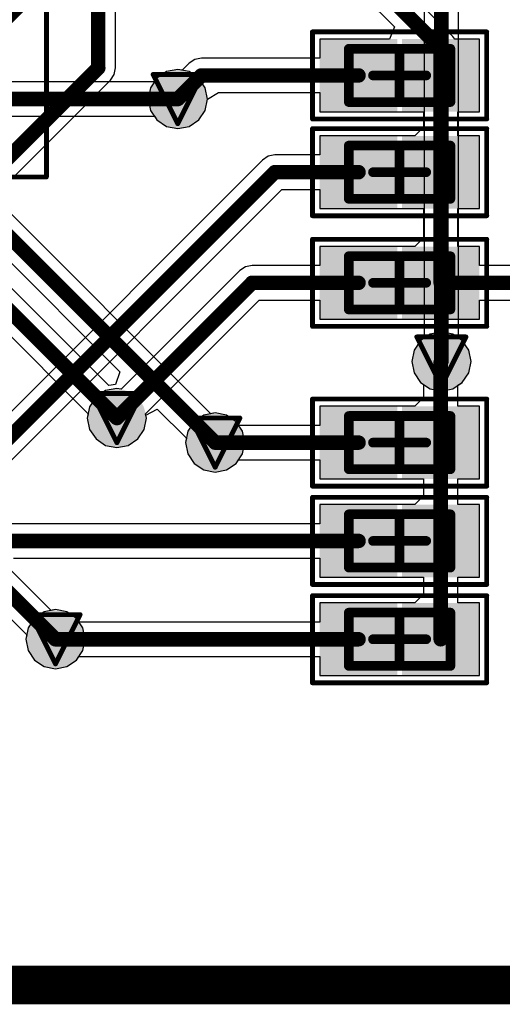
# Model space of a CAD drawing. Header units: millimetres. Extents: x 9.4 to 105.2, y 7.6 to 67.1.
# Tile 60 of 152: x 39 to 44, y 46.9 to 57.1. Entities that reach past the tile are written whole.
import ezdxf

# ---------------------------------------------------------------- set-up
doc = ezdxf.new("R2010")
doc.units = ezdxf.units.MM
for name, color, linetype in [('BottomLayer', 5, 'Continuous'), ('BottomSolder', 6, 'Continuous'), ('DrillDrawing', 1, 'Continuous'), ('Mechanical13', 56, 'Continuous'), ('Mechanical15', 56, 'Continuous'), ('TopLayer', 1, 'Continuous'), ('TopPaste', 8, 'Continuous'), ('TopSolder', 216, 'Continuous'), ('ViaHoleLayer', 16, 'Continuous')]:
    doc.layers.add(name, color=color, linetype=linetype)

msp = doc.modelspace()

# ---------------------------------------------------------------- hatches: boundary and pattern name
at = {"layer": 'BottomLayer'}
h = msp.add_hatch(color=5, dxfattribs=at)
edge = h.paths.add_edge_path()
edge.add_arc((40.634, 56.255), 0.2, 0, 360)
h = msp.add_hatch(color=5, dxfattribs=at)
edge = h.paths.add_edge_path()
edge.add_arc((43.358, 53.543), 0.2, 0, 360)
h = msp.add_hatch(color=5, dxfattribs=at)
edge = h.paths.add_edge_path()
edge.add_arc((40.005, 52.959), 0.2, 0, 360)
h = msp.add_hatch(color=5, dxfattribs=at)
edge = h.paths.add_edge_path()
edge.add_arc((41.021, 52.705), 0.2, 0, 360)
h = msp.add_hatch(color=5, dxfattribs=at)
edge = h.paths.add_edge_path()
edge.add_arc((39.37, 50.673), 0.2, 0, 360)
at = {"layer": 'BottomSolder'}
h = msp.add_hatch(color=6, dxfattribs=at)
edge = h.paths.add_edge_path()
edge.add_arc((40.634, 56.255), 0.3, 0, 360)
h = msp.add_hatch(color=6, dxfattribs=at)
edge = h.paths.add_edge_path()
edge.add_arc((43.358, 53.543), 0.3, 0, 360)
h = msp.add_hatch(color=6, dxfattribs=at)
edge = h.paths.add_edge_path()
edge.add_arc((40.005, 52.959), 0.3, 0, 360)
h = msp.add_hatch(color=6, dxfattribs=at)
edge = h.paths.add_edge_path()
edge.add_arc((41.021, 52.705), 0.3, 0, 360)
h = msp.add_hatch(color=6, dxfattribs=at)
edge = h.paths.add_edge_path()
edge.add_arc((39.37, 50.673), 0.3, 0, 360)
at = {"layer": 'TopLayer'}
for points in [[(42.201, 56.224), (42.201, 56.774), (42.801, 56.774), (42.801, 56.224)], [(43.051, 56.224), (43.051, 56.774), (43.651, 56.774), (43.651, 56.224)], [(42.201, 55.224), (42.201, 55.774), (42.801, 55.774), (42.801, 55.224)], [(43.051, 55.224), (43.051, 55.774), (43.651, 55.774), (43.651, 55.224)], [(42.201, 54.081), (42.201, 54.631), (42.801, 54.631), (42.801, 54.081)], [(43.051, 54.081), (43.051, 54.631), (43.651, 54.631), (43.651, 54.081)], [(42.201, 52.43), (42.201, 52.98), (42.801, 52.98), (42.801, 52.43)], [(43.051, 52.43), (43.051, 52.98), (43.651, 52.98), (43.651, 52.43)], [(42.201, 51.414), (42.201, 51.964), (42.801, 51.964), (42.801, 51.414)], [(43.051, 51.414), (43.051, 51.964), (43.651, 51.964), (43.651, 51.414)], [(42.201, 50.398), (42.201, 50.948), (42.801, 50.948), (42.801, 50.398)], [(43.051, 50.398), (43.051, 50.948), (43.651, 50.948), (43.651, 50.398)]]:
    msp.add_hatch(color=1, dxfattribs=at).paths.add_polyline_path(points)
h = msp.add_hatch(color=1, dxfattribs=at)
edge = h.paths.add_edge_path()
edge.add_arc((40.634, 56.255), 0.2, 0, 360)
h = msp.add_hatch(color=1, dxfattribs=at)
edge = h.paths.add_edge_path()
edge.add_arc((43.358, 53.543), 0.2, 0, 360)
h = msp.add_hatch(color=1, dxfattribs=at)
edge = h.paths.add_edge_path()
edge.add_arc((40.005, 52.959), 0.2, 0, 360)
h = msp.add_hatch(color=1, dxfattribs=at)
edge = h.paths.add_edge_path()
edge.add_arc((41.021, 52.705), 0.2, 0, 360)
h = msp.add_hatch(color=1, dxfattribs=at)
edge = h.paths.add_edge_path()
edge.add_arc((39.37, 50.673), 0.2, 0, 360)
at = {"layer": 'TopPaste'}
for points in [[(42.251, 56.274), (42.251, 56.724), (42.751, 56.724), (42.751, 56.274)], [(43.101, 56.274), (43.101, 56.724), (43.601, 56.724), (43.601, 56.274)], [(42.251, 55.274), (42.251, 55.724), (42.751, 55.724), (42.751, 55.274)], [(43.101, 55.274), (43.101, 55.724), (43.601, 55.724), (43.601, 55.274)], [(42.251, 54.131), (42.251, 54.581), (42.751, 54.581), (42.751, 54.131)], [(43.101, 54.131), (43.101, 54.581), (43.601, 54.581), (43.601, 54.131)], [(42.251, 52.48), (42.251, 52.93), (42.751, 52.93), (42.751, 52.48)], [(43.101, 52.48), (43.101, 52.93), (43.601, 52.93), (43.601, 52.48)], [(42.251, 51.464), (42.251, 51.914), (42.751, 51.914), (42.751, 51.464)], [(43.101, 51.464), (43.101, 51.914), (43.601, 51.914), (43.601, 51.464)], [(42.251, 50.448), (42.251, 50.898), (42.751, 50.898), (42.751, 50.448)], [(43.101, 50.448), (43.101, 50.898), (43.601, 50.898), (43.601, 50.448)]]:
    msp.add_hatch(color=8, dxfattribs=at).paths.add_polyline_path(points)
at = {"layer": 'TopSolder'}
for points in [[(42.101, 56.124), (42.101, 56.874), (42.901, 56.874), (42.901, 56.124)], [(42.951, 56.124), (42.951, 56.874), (43.751, 56.874), (43.751, 56.124)], [(42.101, 55.124), (42.101, 55.874), (42.901, 55.874), (42.901, 55.124)], [(42.951, 55.124), (42.951, 55.874), (43.751, 55.874), (43.751, 55.124)], [(42.101, 53.981), (42.101, 54.731), (42.901, 54.731), (42.901, 53.981)], [(42.951, 53.981), (42.951, 54.731), (43.751, 54.731), (43.751, 53.981)], [(42.101, 52.33), (42.101, 53.08), (42.901, 53.08), (42.901, 52.33)], [(42.951, 52.33), (42.951, 53.08), (43.751, 53.08), (43.751, 52.33)], [(42.101, 51.314), (42.101, 52.064), (42.901, 52.064), (42.901, 51.314)], [(42.951, 51.314), (42.951, 52.064), (43.751, 52.064), (43.751, 51.314)], [(42.101, 50.298), (42.101, 51.048), (42.901, 51.048), (42.901, 50.298)], [(42.951, 50.298), (42.951, 51.048), (43.751, 51.048), (43.751, 50.298)]]:
    msp.add_hatch(color=216, dxfattribs=at).paths.add_polyline_path(points)
h = msp.add_hatch(color=216, dxfattribs=at)
edge = h.paths.add_edge_path()
edge.add_arc((40.634, 56.255), 0.3, 0, 360)
h = msp.add_hatch(color=216, dxfattribs=at)
edge = h.paths.add_edge_path()
edge.add_arc((43.358, 53.543), 0.3, 0, 360)
h = msp.add_hatch(color=216, dxfattribs=at)
edge = h.paths.add_edge_path()
edge.add_arc((40.005, 52.959), 0.3, 0, 360)
h = msp.add_hatch(color=216, dxfattribs=at)
edge = h.paths.add_edge_path()
edge.add_arc((41.021, 52.705), 0.3, 0, 360)
h = msp.add_hatch(color=216, dxfattribs=at)
edge = h.paths.add_edge_path()
edge.add_arc((39.37, 50.673), 0.3, 0, 360)
at = {"layer": 'ViaHoleLayer'}
h = msp.add_hatch(color=16, dxfattribs=at)
edge = h.paths.add_edge_path()
edge.add_arc((40.634, 56.255), 0.1, 0, 360)
h = msp.add_hatch(color=16, dxfattribs=at)
edge = h.paths.add_edge_path()
edge.add_arc((43.358, 53.543), 0.1, 0, 360)
h = msp.add_hatch(color=16, dxfattribs=at)
edge = h.paths.add_edge_path()
edge.add_arc((40.005, 52.959), 0.1, 0, 360)
h = msp.add_hatch(color=16, dxfattribs=at)
edge = h.paths.add_edge_path()
edge.add_arc((41.021, 52.705), 0.1, 0, 360)
h = msp.add_hatch(color=16, dxfattribs=at)
edge = h.paths.add_edge_path()
edge.add_arc((39.37, 50.673), 0.1, 0, 360)

# ---------------------------------------------------------------- linework, layer by layer
at = {"layer": 'BottomLayer'}
for p, q in [((43.536, 53.785), (43.536, 57.404)), ((43.179, 57.33), (43.179, 53.785)), ((40.418, 56.471), (40.392, 56.433)), ((40.517, 56.538), (40.418, 56.471)), ((40.634, 56.561), (40.517, 56.538)), ((40.751, 56.538), (40.634, 56.561)), ((40.85, 56.471), (40.751, 56.538)), ((40.917, 56.372), (40.85, 56.471)), ((40.392, 56.433), (22.686, 56.433)), ((40.94, 56.255), (40.917, 56.372)), ((40.917, 56.138), (40.94, 56.255)), ((38.081, 56.077), (40.392, 56.077)), ((40.392, 56.077), (40.418, 56.039)), ((40.85, 56.039), (40.917, 56.138)), ((40.418, 56.039), (40.517, 55.972)), ((40.517, 55.972), (40.634, 55.949)), ((40.634, 55.949), (40.751, 55.972)), ((40.751, 55.972), (40.85, 56.039)), ((40.976, 53.002), (38.029, 55.95)), ((37.772, 55.702), (40.036, 53.437)), ((39.921, 53.295), (38.861, 54.355)), ((38.661, 54.051), (39.708, 53.004)), ((39.325, 50.97), (36.372, 53.924)), ((43.142, 53.759), (43.075, 53.66)), ((43.179, 53.785), (43.142, 53.759)), ((43.574, 53.759), (43.536, 53.785)), ((43.64, 53.66), (43.574, 53.759)), ((36.121, 53.67), (39.073, 50.718)), ((43.075, 53.66), (43.052, 53.543)), ((43.664, 53.543), (43.64, 53.66)), ((43.052, 53.543), (43.075, 53.426)), ((43.64, 53.426), (43.664, 53.543)), ((40.036, 53.437), (39.99, 53.304)), ((43.075, 53.426), (43.142, 53.327)), ((43.574, 53.327), (43.64, 53.426)), ((43.142, 53.327), (43.241, 53.261)), ((43.475, 53.261), (43.574, 53.327)), ((39.99, 53.304), (39.921, 53.295)), ((43.241, 53.261), (43.358, 53.237)), ((43.358, 53.237), (43.475, 53.261)), ((40.305, 52.989), (40.422, 53.052)), ((40.422, 53.052), (40.724, 52.75)), ((41.021, 53.011), (40.976, 53.002)), ((41.138, 52.988), (41.021, 53.011)), ((39.708, 53.004), (39.699, 52.959)), ((39.699, 52.959), (39.722, 52.842)), ((40.288, 52.842), (40.311, 52.959)), ((40.311, 52.959), (40.305, 52.989)), ((41.237, 52.921), (41.138, 52.988)), ((41.304, 52.822), (41.237, 52.921)), ((39.722, 52.842), (39.789, 52.743)), ((40.221, 52.743), (40.288, 52.842)), ((41.327, 52.705), (41.304, 52.822)), ((39.789, 52.743), (39.888, 52.676)), ((40.122, 52.676), (40.221, 52.743)), ((40.724, 52.75), (40.715, 52.705)), ((40.715, 52.705), (40.738, 52.588)), ((41.304, 52.588), (41.327, 52.705)), ((39.888, 52.676), (40.005, 52.653)), ((40.005, 52.653), (40.122, 52.676)), ((40.738, 52.588), (40.805, 52.489)), ((41.237, 52.489), (41.304, 52.588)), ((40.805, 52.489), (40.904, 52.422)), ((40.904, 52.422), (41.021, 52.399)), ((41.021, 52.399), (41.138, 52.422)), ((41.138, 52.422), (41.237, 52.489)), ((39.37, 50.979), (39.325, 50.97)), ((39.487, 50.956), (39.37, 50.979)), ((39.586, 50.889), (39.487, 50.956)), ((39.653, 50.79), (39.586, 50.889)), ((39.676, 50.673), (39.653, 50.79)), ((39.073, 50.718), (39.064, 50.673)), ((39.064, 50.673), (39.087, 50.556)), ((39.653, 50.556), (39.676, 50.673)), ((39.087, 50.556), (39.154, 50.457)), ((39.586, 50.457), (39.653, 50.556)), ((39.154, 50.457), (39.253, 50.39)), ((39.253, 50.39), (39.37, 50.367)), ((39.37, 50.367), (39.487, 50.39)), ((39.487, 50.39), (39.586, 50.457))]:
    msp.add_line(p, q, dxfattribs=at)
at = {"layer": 'BottomLayer', "const_width": 0.15}
for points in [[(43.358, 53.543), (43.358, 57.404)], [(22.612, 56.255), (40.634, 56.255)], [(37.846, 55.88), (41.021, 52.705)], [(38.735, 54.229), (40.005, 52.959)], [(36.195, 53.848), (39.37, 50.673)]]:
    msp.add_lwpolyline(points, dxfattribs=at)
at = {"layer": 'BottomLayer', "const_width": 0.075}
for points in [[(40.597, 56.255, 1), (40.672, 56.255, 1)], [(43.32, 53.543, 1), (43.395, 53.543, 1)], [(39.967, 52.959, 1), (40.043, 52.959, 1)], [(40.983, 52.705, 1), (41.059, 52.705, 1)], [(39.332, 50.673, 1), (39.408, 50.673, 1)]]:
    msp.add_lwpolyline(points, format="xyb", close=True, dxfattribs=at)
at = {"layer": 'DrillDrawing', "const_width": 0.0508}
for points in [[(40.38, 56.509), (40.888, 56.509)], [(40.38, 56.509), (40.634, 56.001)], [(40.634, 56.001), (40.888, 56.509)], [(43.104, 53.797), (43.612, 53.797)], [(43.104, 53.797), (43.358, 53.289)], [(43.358, 53.289), (43.612, 53.797)], [(39.751, 53.213), (40.259, 53.213)], [(39.751, 53.213), (40.005, 52.705)], [(40.005, 52.705), (40.259, 53.213)], [(40.767, 52.959), (41.275, 52.959)], [(40.767, 52.959), (41.021, 52.451)], [(41.021, 52.451), (41.275, 52.959)], [(39.116, 50.927), (39.624, 50.927)], [(39.116, 50.927), (39.37, 50.419)], [(39.37, 50.419), (39.624, 50.927)]]:
    msp.add_lwpolyline(points, dxfattribs=at)
at = {"layer": 'DrillDrawing', "const_width": 0.0254}
for points in [[(40.367, 56.509, 1), (40.393, 56.509, 1)], [(40.367, 56.509, 1), (40.393, 56.509, 1)], [(40.875, 56.509, 1), (40.901, 56.509, 1)], [(40.875, 56.509, 1), (40.901, 56.509, 1)], [(40.621, 56.001, 1), (40.647, 56.001, 1)], [(40.621, 56.001, 1), (40.647, 56.001, 1)], [(43.091, 53.797, 1), (43.116, 53.797, 1)], [(43.091, 53.797, 1), (43.116, 53.797, 1)], [(43.599, 53.797, 1), (43.624, 53.797, 1)], [(43.599, 53.797, 1), (43.624, 53.797, 1)], [(43.345, 53.289, 1), (43.37, 53.289, 1)], [(43.345, 53.289, 1), (43.37, 53.289, 1)], [(39.738, 53.213, 1), (39.764, 53.213, 1)], [(39.738, 53.213, 1), (39.764, 53.213, 1)], [(40.246, 53.213, 1), (40.272, 53.213, 1)], [(40.246, 53.213, 1), (40.272, 53.213, 1)], [(40.754, 52.959, 1), (40.78, 52.959, 1)], [(40.754, 52.959, 1), (40.78, 52.959, 1)], [(41.262, 52.959, 1), (41.288, 52.959, 1)], [(41.262, 52.959, 1), (41.288, 52.959, 1)], [(39.992, 52.705, 1), (40.018, 52.705, 1)], [(39.992, 52.705, 1), (40.018, 52.705, 1)], [(41.008, 52.451, 1), (41.034, 52.451, 1)], [(41.008, 52.451, 1), (41.034, 52.451, 1)], [(39.103, 50.927, 1), (39.129, 50.927, 1)], [(39.103, 50.927, 1), (39.129, 50.927, 1)], [(39.611, 50.927, 1), (39.637, 50.927, 1)], [(39.611, 50.927, 1), (39.637, 50.927, 1)], [(39.357, 50.419, 1), (39.383, 50.419, 1)], [(39.357, 50.419, 1), (39.383, 50.419, 1)]]:
    msp.add_lwpolyline(points, format="xyb", close=True, dxfattribs=at)
at = {"layer": 'Mechanical13', "const_width": 0.1}
for points in [[(42.401, 56.224), (42.401, 56.774)], [(42.401, 56.774), (43.451, 56.774)], [(43.451, 56.224), (43.451, 56.774)], [(42.401, 56.224), (43.451, 56.224)], [(42.401, 55.224), (42.401, 55.774)], [(42.401, 55.774), (43.451, 55.774)], [(43.451, 55.224), (43.451, 55.774)], [(42.401, 55.224), (43.451, 55.224)], [(42.401, 54.081), (42.401, 54.631)], [(42.401, 54.631), (43.451, 54.631)], [(43.451, 54.081), (43.451, 54.631)], [(42.401, 54.081), (43.451, 54.081)], [(42.401, 52.43), (42.401, 52.98)], [(42.401, 52.98), (43.451, 52.98)], [(43.451, 52.43), (43.451, 52.98)], [(42.401, 52.43), (43.451, 52.43)], [(42.401, 51.414), (42.401, 51.964)], [(42.401, 51.964), (43.451, 51.964)], [(43.451, 51.414), (43.451, 51.964)], [(42.401, 51.414), (43.451, 51.414)], [(42.401, 50.398), (42.401, 50.948)], [(42.401, 50.948), (43.451, 50.948)], [(43.451, 50.398), (43.451, 50.948)], [(42.401, 50.398), (43.451, 50.398)]]:
    msp.add_lwpolyline(points, dxfattribs=at)
at = {"layer": 'Mechanical13', "const_width": 0.05}
for points in [[(42.376, 56.774, 1), (42.426, 56.774, 1)], [(42.376, 56.774, 1), (42.426, 56.774, 1)], [(43.426, 56.774, 1), (43.476, 56.774, 1)], [(43.426, 56.774, 1), (43.476, 56.774, 1)], [(42.376, 56.224, 1), (42.426, 56.224, 1)], [(42.376, 56.224, 1), (42.426, 56.224, 1)], [(43.426, 56.224, 1), (43.476, 56.224, 1)], [(43.426, 56.224, 1), (43.476, 56.224, 1)], [(42.376, 55.774, 1), (42.426, 55.774, 1)], [(42.376, 55.774, 1), (42.426, 55.774, 1)], [(43.426, 55.774, 1), (43.476, 55.774, 1)], [(43.426, 55.774, 1), (43.476, 55.774, 1)], [(42.376, 55.224, 1), (42.426, 55.224, 1)], [(42.376, 55.224, 1), (42.426, 55.224, 1)], [(43.426, 55.224, 1), (43.476, 55.224, 1)], [(43.426, 55.224, 1), (43.476, 55.224, 1)], [(42.376, 54.631, 1), (42.426, 54.631, 1)], [(42.376, 54.631, 1), (42.426, 54.631, 1)], [(43.426, 54.631, 1), (43.476, 54.631, 1)], [(43.426, 54.631, 1), (43.476, 54.631, 1)], [(42.376, 54.081, 1), (42.426, 54.081, 1)], [(42.376, 54.081, 1), (42.426, 54.081, 1)], [(43.426, 54.081, 1), (43.476, 54.081, 1)], [(43.426, 54.081, 1), (43.476, 54.081, 1)], [(42.376, 52.98, 1), (42.426, 52.98, 1)], [(42.376, 52.98, 1), (42.426, 52.98, 1)], [(43.426, 52.98, 1), (43.476, 52.98, 1)], [(43.426, 52.98, 1), (43.476, 52.98, 1)], [(42.376, 52.43, 1), (42.426, 52.43, 1)], [(42.376, 52.43, 1), (42.426, 52.43, 1)], [(43.426, 52.43, 1), (43.476, 52.43, 1)], [(43.426, 52.43, 1), (43.476, 52.43, 1)], [(42.376, 51.964, 1), (42.426, 51.964, 1)], [(42.376, 51.964, 1), (42.426, 51.964, 1)], [(43.426, 51.964, 1), (43.476, 51.964, 1)], [(43.426, 51.964, 1), (43.476, 51.964, 1)], [(42.376, 51.414, 1), (42.426, 51.414, 1)], [(42.376, 51.414, 1), (42.426, 51.414, 1)], [(43.426, 51.414, 1), (43.476, 51.414, 1)], [(43.426, 51.414, 1), (43.476, 51.414, 1)], [(42.376, 50.948, 1), (42.426, 50.948, 1)], [(42.376, 50.948, 1), (42.426, 50.948, 1)], [(43.426, 50.948, 1), (43.476, 50.948, 1)], [(43.426, 50.948, 1), (43.476, 50.948, 1)], [(42.376, 50.398, 1), (42.426, 50.398, 1)], [(42.376, 50.398, 1), (42.426, 50.398, 1)], [(43.426, 50.398, 1), (43.476, 50.398, 1)], [(43.426, 50.398, 1), (43.476, 50.398, 1)]]:
    msp.add_lwpolyline(points, format="xyb", close=True, dxfattribs=at)
at = {"layer": 'Mechanical15'}
for points, const_width in [([(39.277, 55.45), (39.277, 58.85)], 0.05), ([(42.026, 56.049), (42.026, 56.949)], 0.05), ([(42.026, 56.949), (43.826, 56.949)], 0.05), ([(43.826, 56.049), (43.826, 56.949)], 0.05), ([(42.926, 56.224), (42.926, 56.774)], 0.1), ([(42.651, 56.499), (43.201, 56.499)], 0.1), ([(42.026, 56.049), (43.826, 56.049)], 0.05), ([(42.026, 55.049), (42.026, 55.949)], 0.05), ([(42.026, 55.949), (43.826, 55.949)], 0.05), ([(43.826, 55.049), (43.826, 55.949)], 0.05), ([(42.926, 55.224), (42.926, 55.774)], 0.1), ([(37.177, 55.45), (39.277, 55.45)], 0.05), ([(42.651, 55.499), (43.201, 55.499)], 0.1), ([(42.026, 55.049), (43.826, 55.049)], 0.05), ([(42.026, 53.906), (42.026, 54.806)], 0.05), ([(42.026, 54.806), (43.826, 54.806)], 0.05), ([(43.826, 53.906), (43.826, 54.806)], 0.05), ([(42.926, 54.081), (42.926, 54.631)], 0.1), ([(42.651, 54.356), (43.201, 54.356)], 0.1), ([(42.026, 53.906), (43.826, 53.906)], 0.05), ([(42.026, 52.255), (42.026, 53.155)], 0.05), ([(42.026, 53.155), (43.826, 53.155)], 0.05), ([(43.826, 52.255), (43.826, 53.155)], 0.05), ([(42.926, 52.43), (42.926, 52.98)], 0.1), ([(42.651, 52.705), (43.201, 52.705)], 0.1), ([(42.026, 52.255), (43.826, 52.255)], 0.05), ([(42.026, 51.239), (42.026, 52.139)], 0.05), ([(42.026, 52.139), (43.826, 52.139)], 0.05), ([(43.826, 51.239), (43.826, 52.139)], 0.05), ([(42.926, 51.414), (42.926, 51.964)], 0.1), ([(42.651, 51.689), (43.201, 51.689)], 0.1), ([(42.026, 51.239), (43.826, 51.239)], 0.05), ([(42.026, 50.223), (42.026, 51.123)], 0.05), ([(42.026, 51.123), (43.826, 51.123)], 0.05), ([(43.826, 50.223), (43.826, 51.123)], 0.05), ([(42.926, 50.398), (42.926, 50.948)], 0.1), ([(42.651, 50.673), (43.201, 50.673)], 0.1), ([(42.026, 50.223), (43.826, 50.223)], 0.05)]:
    msp.add_lwpolyline(points, dxfattribs=dict(at, const_width=const_width))
for points, const_width in [([(42.013, 56.949, 1), (42.038, 56.949, 1)], 0.025), ([(42.013, 56.949, 1), (42.038, 56.949, 1)], 0.025), ([(43.814, 56.949, 1), (43.839, 56.949, 1)], 0.025), ([(43.814, 56.949, 1), (43.839, 56.949, 1)], 0.025), ([(42.901, 56.774, 1), (42.951, 56.774, 1)], 0.05), ([(42.626, 56.499, 1), (42.676, 56.499, 1)], 0.05), ([(43.176, 56.499, 1), (43.226, 56.499, 1)], 0.05), ([(42.901, 56.224, 1), (42.951, 56.224, 1)], 0.05), ([(42.013, 56.049, 1), (42.038, 56.049, 1)], 0.025), ([(42.013, 56.049, 1), (42.038, 56.049, 1)], 0.025), ([(43.814, 56.049, 1), (43.839, 56.049, 1)], 0.025), ([(43.814, 56.049, 1), (43.839, 56.049, 1)], 0.025), ([(42.013, 55.949, 1), (42.038, 55.949, 1)], 0.025), ([(42.013, 55.949, 1), (42.038, 55.949, 1)], 0.025), ([(43.814, 55.949, 1), (43.839, 55.949, 1)], 0.025), ([(43.814, 55.949, 1), (43.839, 55.949, 1)], 0.025), ([(42.901, 55.774, 1), (42.951, 55.774, 1)], 0.05), ([(39.264, 55.45, 1), (39.289, 55.45, 1)], 0.025), ([(39.264, 55.45, 1), (39.289, 55.45, 1)], 0.025), ([(42.626, 55.499, 1), (42.676, 55.499, 1)], 0.05), ([(43.176, 55.499, 1), (43.226, 55.499, 1)], 0.05), ([(42.901, 55.224, 1), (42.951, 55.224, 1)], 0.05), ([(42.013, 55.049, 1), (42.038, 55.049, 1)], 0.025), ([(42.013, 55.049, 1), (42.038, 55.049, 1)], 0.025), ([(43.814, 55.049, 1), (43.839, 55.049, 1)], 0.025), ([(43.814, 55.049, 1), (43.839, 55.049, 1)], 0.025), ([(42.013, 54.806, 1), (42.038, 54.806, 1)], 0.025), ([(42.013, 54.806, 1), (42.038, 54.806, 1)], 0.025), ([(43.814, 54.806, 1), (43.839, 54.806, 1)], 0.025), ([(43.814, 54.806, 1), (43.839, 54.806, 1)], 0.025), ([(42.901, 54.631, 1), (42.951, 54.631, 1)], 0.05), ([(42.626, 54.356, 1), (42.676, 54.356, 1)], 0.05), ([(43.176, 54.356, 1), (43.226, 54.356, 1)], 0.05), ([(42.901, 54.081, 1), (42.951, 54.081, 1)], 0.05), ([(42.013, 53.906, 1), (42.038, 53.906, 1)], 0.025), ([(42.013, 53.906, 1), (42.038, 53.906, 1)], 0.025), ([(43.814, 53.906, 1), (43.839, 53.906, 1)], 0.025), ([(43.814, 53.906, 1), (43.839, 53.906, 1)], 0.025), ([(42.013, 53.155, 1), (42.038, 53.155, 1)], 0.025), ([(42.013, 53.155, 1), (42.038, 53.155, 1)], 0.025), ([(43.814, 53.155, 1), (43.839, 53.155, 1)], 0.025), ([(43.814, 53.155, 1), (43.839, 53.155, 1)], 0.025), ([(42.901, 52.98, 1), (42.951, 52.98, 1)], 0.05), ([(42.626, 52.705, 1), (42.676, 52.705, 1)], 0.05), ([(43.176, 52.705, 1), (43.226, 52.705, 1)], 0.05), ([(42.901, 52.43, 1), (42.951, 52.43, 1)], 0.05), ([(42.013, 52.255, 1), (42.038, 52.255, 1)], 0.025), ([(42.013, 52.255, 1), (42.038, 52.255, 1)], 0.025), ([(43.814, 52.255, 1), (43.839, 52.255, 1)], 0.025), ([(43.814, 52.255, 1), (43.839, 52.255, 1)], 0.025), ([(42.013, 52.139, 1), (42.038, 52.139, 1)], 0.025), ([(42.013, 52.139, 1), (42.038, 52.139, 1)], 0.025), ([(43.814, 52.139, 1), (43.839, 52.139, 1)], 0.025), ([(43.814, 52.139, 1), (43.839, 52.139, 1)], 0.025), ([(42.901, 51.964, 1), (42.951, 51.964, 1)], 0.05), ([(42.626, 51.689, 1), (42.676, 51.689, 1)], 0.05), ([(43.176, 51.689, 1), (43.226, 51.689, 1)], 0.05), ([(42.901, 51.414, 1), (42.951, 51.414, 1)], 0.05), ([(42.013, 51.239, 1), (42.038, 51.239, 1)], 0.025), ([(42.013, 51.239, 1), (42.038, 51.239, 1)], 0.025), ([(43.814, 51.239, 1), (43.839, 51.239, 1)], 0.025), ([(43.814, 51.239, 1), (43.839, 51.239, 1)], 0.025), ([(42.013, 51.123, 1), (42.038, 51.123, 1)], 0.025), ([(42.013, 51.123, 1), (42.038, 51.123, 1)], 0.025), ([(43.814, 51.123, 1), (43.839, 51.123, 1)], 0.025), ([(43.814, 51.123, 1), (43.839, 51.123, 1)], 0.025), ([(42.901, 50.948, 1), (42.951, 50.948, 1)], 0.05), ([(42.626, 50.673, 1), (42.676, 50.673, 1)], 0.05), ([(43.176, 50.673, 1), (43.226, 50.673, 1)], 0.05), ([(42.901, 50.398, 1), (42.951, 50.398, 1)], 0.05), ([(42.013, 50.223, 1), (42.038, 50.223, 1)], 0.025), ([(42.013, 50.223, 1), (42.038, 50.223, 1)], 0.025), ([(43.814, 50.223, 1), (43.839, 50.223, 1)], 0.025), ([(43.814, 50.223, 1), (43.839, 50.223, 1)], 0.025)]:
    msp.add_lwpolyline(points, format="xyb", close=True, dxfattribs=dict(at, const_width=const_width))
at = {"layer": 'TopLayer'}
for p, q in [((39.99, 56.576), (39.99, 59.383)), ((43.477, 56.902), (42.385, 57.994)), ((42.132, 57.742), (42.873, 57.001)), ((42.873, 57.001), (42.821, 56.874)), ((42.821, 56.874), (42.101, 56.874)), ((42.101, 56.874), (42.101, 56.678)), ((43.496, 56.874), (43.477, 56.902)), ((43.751, 56.874), (43.496, 56.874)), ((43.751, 56.124), (43.751, 56.874)), ((40.878, 56.678), (40.81, 56.664)), ((42.101, 56.678), (40.878, 56.678)), ((39.977, 56.508), (39.99, 56.576)), ((40.752, 56.625), (40.679, 56.552)), ((40.81, 56.664), (40.752, 56.625)), ((39.938, 56.45), (39.977, 56.508)), ((40.418, 56.471), (40.351, 56.372)), ((40.517, 56.538), (40.418, 56.471)), ((40.634, 56.561), (40.517, 56.538)), ((40.679, 56.552), (40.634, 56.561)), ((37.464, 53.976), (39.938, 56.45)), ((40.351, 56.372), (40.328, 56.255)), ((40.94, 56.255), (41.056, 56.321)), ((41.056, 56.321), (42.101, 56.321)), ((42.101, 56.321), (42.101, 56.124)), ((40.328, 56.255), (40.351, 56.138)), ((40.917, 56.138), (40.94, 56.255)), ((40.351, 56.138), (40.418, 56.039)), ((40.85, 56.039), (40.917, 56.138)), ((42.101, 56.124), (42.824, 56.124)), ((42.824, 56.124), (42.901, 56.124)), ((42.901, 56.124), (43.028, 56.124)), ((43.028, 56.124), (43.173, 56.124)), ((43.173, 56.124), (43.173, 55.964)), ((43.529, 55.874), (43.529, 56.124)), ((43.529, 56.124), (43.751, 56.124)), ((40.418, 56.039), (40.517, 55.972)), ((40.517, 55.972), (40.634, 55.949)), ((40.634, 55.949), (40.751, 55.972)), ((40.751, 55.972), (40.85, 56.039)), ((43.173, 55.964), (43.083, 55.874)), ((42.824, 55.874), (42.101, 55.874)), ((42.101, 55.874), (42.101, 55.677)), ((42.951, 55.874), (42.824, 55.874)), ((43.083, 55.874), (42.951, 55.874)), ((43.751, 55.874), (43.529, 55.874)), ((43.751, 55.124), (43.751, 55.874)), ((41.568, 55.664), (41.51, 55.625)), ((41.636, 55.677), (41.568, 55.664)), ((42.101, 55.677), (41.636, 55.677)), ((41.51, 55.625), (36.974, 51.089)), ((37.174, 50.785), (41.71, 55.321)), ((41.71, 55.321), (42.101, 55.321)), ((42.101, 55.321), (42.101, 55.124)), ((42.101, 55.124), (42.824, 55.124)), ((42.824, 55.124), (42.901, 55.124)), ((42.901, 55.124), (43.028, 55.124)), ((43.028, 55.124), (43.173, 55.124)), ((43.173, 55.124), (43.173, 54.821)), ((43.529, 54.731), (43.529, 55.124)), ((43.529, 55.124), (43.751, 55.124)), ((43.173, 54.821), (43.083, 54.731)), ((42.824, 54.731), (42.101, 54.731)), ((42.101, 54.731), (42.101, 54.534)), ((42.951, 54.731), (42.824, 54.731)), ((43.083, 54.731), (42.951, 54.731)), ((43.751, 54.731), (43.529, 54.731)), ((43.751, 54.534), (43.751, 54.731)), ((41.402, 54.534), (41.334, 54.521)), ((42.101, 54.534), (41.402, 54.534)), ((56.411, 54.534), (43.751, 54.534)), ((41.276, 54.482), (40.05, 53.256)), ((41.334, 54.521), (41.276, 54.482)), ((40.302, 53.004), (41.476, 54.178)), ((41.476, 54.178), (42.101, 54.178)), ((42.101, 54.178), (42.101, 53.981)), ((43.751, 53.981), (43.751, 54.178)), ((43.751, 54.178), (56.484, 54.178)), ((42.101, 53.981), (42.824, 53.981)), ((42.824, 53.981), (42.901, 53.981)), ((42.901, 53.981), (43.028, 53.981)), ((43.028, 53.981), (43.751, 53.981)), ((43.241, 53.826), (43.142, 53.759)), ((43.358, 53.849), (43.241, 53.826)), ((43.475, 53.826), (43.358, 53.849)), ((43.574, 53.759), (43.475, 53.826)), ((43.142, 53.759), (43.075, 53.66)), ((43.64, 53.66), (43.574, 53.759)), ((43.075, 53.66), (43.052, 53.543)), ((43.664, 53.543), (43.64, 53.66)), ((43.052, 53.543), (43.075, 53.426)), ((43.64, 53.426), (43.664, 53.543)), ((43.075, 53.426), (43.142, 53.327)), ((43.574, 53.327), (43.64, 53.426)), ((43.142, 53.327), (43.173, 53.306)), ((43.529, 53.297), (43.574, 53.327)), ((39.888, 53.242), (39.789, 53.175)), ((40.005, 53.265), (39.888, 53.242)), ((40.05, 53.256), (40.005, 53.265)), ((43.173, 53.306), (43.173, 53.17)), ((43.529, 53.08), (43.529, 53.297)), ((39.789, 53.175), (39.722, 53.076)), ((43.173, 53.17), (43.083, 53.08)), ((39.722, 53.076), (39.699, 52.959)), ((41.021, 53.011), (40.904, 52.988)), ((41.138, 52.988), (41.021, 53.011)), ((42.824, 53.08), (42.101, 53.08)), ((42.101, 53.08), (42.101, 52.883)), ((42.951, 53.08), (42.824, 53.08)), ((43.083, 53.08), (42.951, 53.08)), ((43.751, 53.08), (43.529, 53.08)), ((43.751, 52.33), (43.751, 53.08)), ((39.699, 52.959), (39.722, 52.842)), ((40.288, 52.842), (40.311, 52.959)), ((40.311, 52.959), (40.302, 53.004)), ((40.805, 52.921), (40.738, 52.822)), ((40.904, 52.988), (40.805, 52.921)), ((41.237, 52.921), (41.138, 52.988)), ((41.263, 52.883), (41.237, 52.921)), ((39.722, 52.842), (39.789, 52.743)), ((40.221, 52.743), (40.288, 52.842)), ((40.738, 52.822), (40.715, 52.705)), ((42.101, 52.883), (41.263, 52.883)), ((39.789, 52.743), (39.888, 52.676)), ((40.122, 52.676), (40.221, 52.743)), ((40.715, 52.705), (40.738, 52.588)), ((39.888, 52.676), (40.005, 52.653)), ((40.005, 52.653), (40.122, 52.676)), ((40.738, 52.588), (40.805, 52.489)), ((41.237, 52.489), (41.263, 52.527)), ((41.263, 52.527), (42.101, 52.527)), ((42.101, 52.527), (42.101, 52.33)), ((40.805, 52.489), (40.904, 52.422)), ((40.904, 52.422), (41.021, 52.399)), ((41.021, 52.399), (41.138, 52.422)), ((41.138, 52.422), (41.237, 52.489)), ((42.101, 52.33), (42.824, 52.33)), ((42.824, 52.33), (42.901, 52.33)), ((42.901, 52.33), (43.028, 52.33)), ((43.028, 52.33), (43.173, 52.33)), ((43.173, 52.33), (43.173, 52.154)), ((43.529, 52.064), (43.529, 52.33)), ((43.529, 52.33), (43.751, 52.33)), ((43.173, 52.154), (43.083, 52.064)), ((42.824, 52.064), (42.101, 52.064)), ((42.101, 52.064), (42.101, 51.867)), ((42.951, 52.064), (42.824, 52.064)), ((43.083, 52.064), (42.951, 52.064)), ((43.751, 52.064), (43.529, 52.064)), ((43.751, 51.314), (43.751, 52.064)), ((42.101, 51.867), (38.862, 51.867)), ((38.936, 51.511), (42.101, 51.511)), ((42.101, 51.511), (42.101, 51.314)), ((42.101, 51.314), (42.824, 51.314)), ((42.824, 51.314), (42.901, 51.314)), ((42.901, 51.314), (43.028, 51.314)), ((43.028, 51.314), (43.173, 51.314)), ((43.173, 51.314), (43.173, 51.138)), ((43.529, 51.048), (43.529, 51.314)), ((43.529, 51.314), (43.751, 51.314)), ((43.173, 51.138), (43.083, 51.048)), ((39.37, 50.979), (39.253, 50.956)), ((39.487, 50.956), (39.37, 50.979)), ((42.824, 51.048), (42.101, 51.048)), ((42.101, 51.048), (42.101, 50.851)), ((42.951, 51.048), (42.824, 51.048)), ((43.083, 51.048), (42.951, 51.048)), ((43.751, 51.048), (43.529, 51.048)), ((43.751, 50.298), (43.751, 51.048)), ((39.154, 50.889), (39.087, 50.79)), ((39.253, 50.956), (39.154, 50.889)), ((39.586, 50.889), (39.487, 50.956)), ((39.612, 50.851), (39.586, 50.889)), ((39.087, 50.79), (39.064, 50.673)), ((42.101, 50.851), (39.612, 50.851)), ((39.064, 50.673), (39.087, 50.556)), ((39.087, 50.556), (39.154, 50.457)), ((39.586, 50.457), (39.612, 50.495)), ((39.612, 50.495), (42.101, 50.495)), ((42.101, 50.495), (42.101, 50.298)), ((39.154, 50.457), (39.253, 50.39)), ((39.253, 50.39), (39.37, 50.367)), ((39.37, 50.367), (39.487, 50.39)), ((39.487, 50.39), (39.586, 50.457)), ((42.101, 50.298), (42.824, 50.298)), ((42.824, 50.298), (42.901, 50.298)), ((42.901, 50.298), (43.028, 50.298)), ((43.028, 50.298), (43.751, 50.298))]:
    msp.add_line(p, q, dxfattribs=at)
for points, const_width in [([(39.812, 56.576), (39.812, 59.833)], 0.15), ([(42.088, 58.039), (43.351, 56.776)], 0.15), ([(38.227, 56.45), (39.243, 57.466)], 0.15), ([(43.351, 56.499), (43.351, 56.776)], 0.15), ([(37.338, 54.102), (39.812, 56.576)], 0.15), ([(40.634, 56.255), (40.878, 56.499)], 0.15), ([(40.878, 56.499), (42.501, 56.499)], 0.15), ([(43.351, 55.499), (43.351, 56.499)], 0.15), ([(37.048, 50.911), (41.636, 55.499)], 0.15), ([(41.636, 55.499), (42.501, 55.499)], 0.15), ([(43.351, 54.356), (43.351, 55.499)], 0.15), ([(40.005, 52.959), (41.402, 54.356)], 0.15), ([(41.402, 54.356), (42.501, 54.356)], 0.15), ([(43.351, 54.356), (56.484, 54.356)], 0.15), ([(43.351, 53.536), (43.358, 53.543)], 0.15), ([(43.351, 52.705), (43.351, 53.536)], 0.15), ([(41.021, 52.705), (42.501, 52.705)], 0.15), ([(43.351, 51.689), (43.351, 52.705)], 0.15), ([(38.862, 51.689), (42.501, 51.689)], 0.15), ([(43.351, 50.673), (43.351, 51.689)], 0.15), ([(39.37, 50.673), (42.501, 50.673)], 0.15), ([(35.283, 47.101), (44.371, 47.101)], 0.4)]:
    msp.add_lwpolyline(points, dxfattribs=dict(at, const_width=const_width))
at = {"layer": 'TopLayer', "const_width": 0.075}
for points in [[(43.313, 56.776, 1), (43.388, 56.776, 1)], [(43.313, 56.776, 1), (43.388, 56.776, 1)], [(39.775, 56.576, 1), (39.85, 56.576, 1)], [(39.775, 56.576, 1), (39.85, 56.576, 1)], [(40.841, 56.499, 1), (40.916, 56.499, 1)], [(40.841, 56.499, 1), (40.916, 56.499, 1)], [(42.464, 56.499, 1), (42.539, 56.499, 1)], [(43.313, 56.499, 1), (43.388, 56.499, 1)], [(43.313, 56.499, 1), (43.388, 56.499, 1)], [(40.597, 56.255, 1), (40.672, 56.255, 1)], [(41.598, 55.499, 1), (41.673, 55.499, 1)], [(41.598, 55.499, 1), (41.673, 55.499, 1)], [(42.464, 55.499, 1), (42.539, 55.499, 1)], [(43.313, 55.499, 1), (43.388, 55.499, 1)], [(43.313, 55.499, 1), (43.388, 55.499, 1)], [(41.364, 54.356, 1), (41.44, 54.356, 1)], [(41.364, 54.356, 1), (41.44, 54.356, 1)], [(42.464, 54.356, 1), (42.539, 54.356, 1)], [(43.313, 54.356, 1), (43.388, 54.356, 1)], [(43.313, 54.356, 1), (43.388, 54.356, 1)], [(43.32, 53.543, 1), (43.395, 53.543, 1)], [(43.313, 53.536, 1), (43.388, 53.536, 1)], [(43.313, 53.536, 1), (43.388, 53.536, 1)], [(39.967, 52.959, 1), (40.043, 52.959, 1)], [(40.983, 52.705, 1), (41.059, 52.705, 1)], [(42.464, 52.705, 1), (42.539, 52.705, 1)], [(43.313, 52.705, 1), (43.388, 52.705, 1)], [(43.313, 52.705, 1), (43.388, 52.705, 1)], [(42.464, 51.689, 1), (42.539, 51.689, 1)], [(43.313, 51.689, 1), (43.388, 51.689, 1)], [(43.313, 51.689, 1), (43.388, 51.689, 1)], [(39.332, 50.673, 1), (39.408, 50.673, 1)], [(42.464, 50.673, 1), (42.539, 50.673, 1)], [(43.313, 50.673, 1), (43.388, 50.673, 1)]]:
    msp.add_lwpolyline(points, format="xyb", close=True, dxfattribs=at)

doc.saveas('drawing.dxf')
